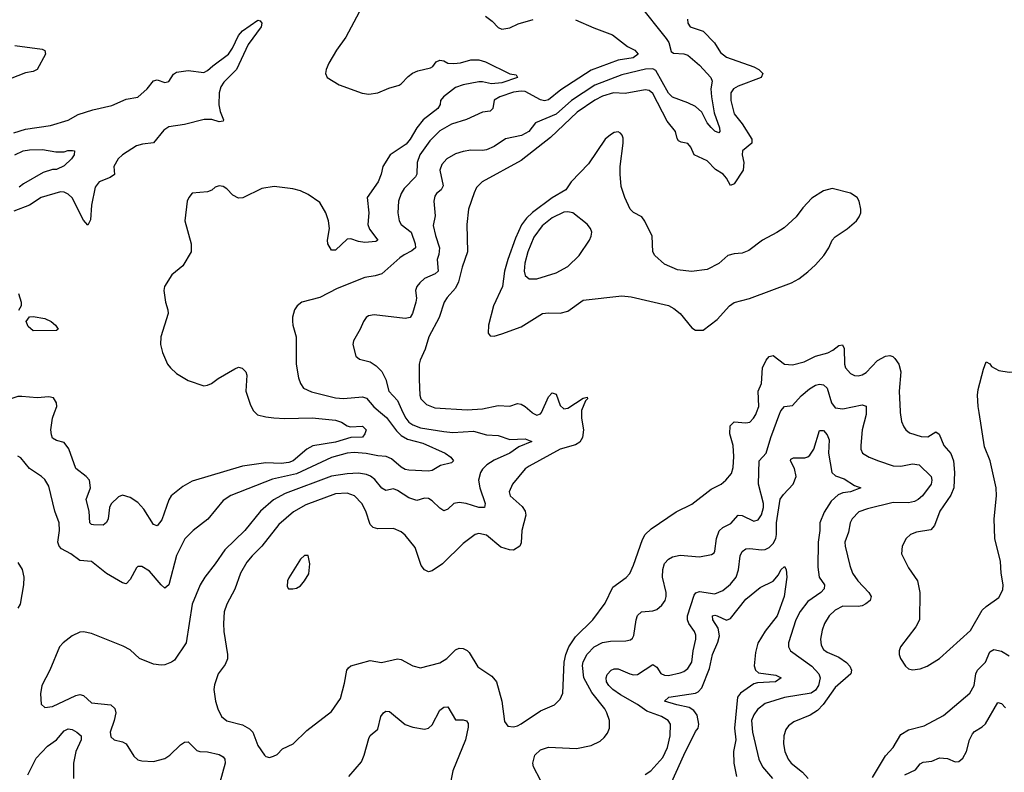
# Model space of a CAD drawing. Header units: inches. Extents: x 1245430 to 1420861, y 606325 to 671315.
# Tile 200 of 256: x 1373720 to 1378804, y 628142 to 632028. Entities that reach past the tile are written whole.
import ezdxf

# ---------------------------------------------------------------- set-up
doc = ezdxf.new("R2010")
doc.units = ezdxf.units.IN
doc.header["$MEASUREMENT"] = 0
doc.layers.add('B3672', color=7, linetype='Continuous')
doc.layers.add('B3673', color=7, linetype='Continuous')

msp = doc.modelspace()

# ---------------------------------------------------------------- linework, layer by layer
at = {"layer": 'B3672', "color": 5}
for points, elevation in [([(1375583.7, 630000), (1375614.3, 629974.3), (1375665.8, 629905.8), (1375690, 629881), (1375722.4, 629862.4), (1375801.6, 629841.6), (1375917, 629790), (1375946, 629770), (1375959.3, 629750), (1375950, 629740.7), (1375893.4, 629726.6), (1375850, 629700.2), (1375830, 629697.3), (1375730, 629702.4), (1375710, 629705.6), (1375690, 629716.8), (1375639.7, 629759.7), (1375612, 629772), (1375570, 629775.2), (1375508.5, 629788.5), (1375447.4, 629792.6), (1375410, 629789.9), (1375330, 629767.6), (1375150, 629683.6), (1375025.1, 629654.9), (1374810, 629570.7), (1374770, 629545.1), (1374690.9, 629449.1), (1374615.6, 629390), (1374573.1, 629346.9), (1374530, 629260.9), (1374490, 629109.6), (1374470, 629093.3), (1374450, 629109.6), (1374390, 629181), (1374350, 629204.2), (1374330, 629204.5), (1374323, 629197), (1374290, 629138.4), (1374270, 629115.6), (1374250, 629119.7), (1374168.1, 629168.1), (1374090, 629229.8), (1374030, 629235.6), (1373983.5, 629270), (1373936.3, 629296.3), (1373923.5, 629310), (1373916.5, 629330), (1373925.8, 629390), (1373923.5, 629430), (1373900.4, 629490), (1373870, 629619.3), (1373850, 629653.3), (1373831.6, 629670), (1373769.8, 629709.8), (1373726, 629766), (1373710, 629775.1)], 840), ([(1375699, 630000), (1375713.1, 629970), (1375730, 629950.1), (1375750, 629936.2), (1375790, 629920.8), (1375910, 629901.2), (1375957.1, 629897.1), (1376062.7, 629902.7), (1376130, 629884.3), (1376190, 629880.6), (1376250, 629859.7), (1376330, 629864), (1376363.8, 629850), (1376297.1, 629822.9), (1376250, 629789.4), (1376170, 629754.4), (1376132.7, 629730), (1376110, 629706.6), (1376099.1, 629690), (1376089.5, 629650), (1376095.3, 629610), (1376123.6, 629530), (1376120.7, 629510), (1376090.1, 629509.9), (1376025.1, 629530), (1375990, 629535.9), (1375962.4, 629530), (1375930, 629500.5), (1375910, 629492.8), (1375890, 629505.4), (1375850, 629544.1), (1375830, 629555.7), (1375810, 629557.2), (1375770, 629545), (1375730, 629558.8), (1375670, 629597.2), (1375650, 629605.3), (1375610, 629597.7), (1375590, 629609.8), (1375553.1, 629653.1), (1375531.2, 629671.2), (1375510, 629680.2), (1375470, 629687), (1375410, 629683.9), (1375330, 629670.4), (1375090, 629581), (1375030, 629549.1), (1374963.2, 629490), (1374882, 629390), (1374778.8, 629290), (1374730, 629218), (1374675, 629150), (1374651.2, 629110), (1374610.1, 629009.8), (1374579.6, 628810), (1374519, 628721), (1374503, 628710), (1374470, 628697.6), (1374450, 628694.8), (1374410, 628701.1), (1374339.3, 628730), (1374290, 628774), (1374253.6, 628793.6), (1374090, 628858), (1374050, 628866.6), (1374030, 628866), (1373990, 628846), (1373944, 628810), (1373926, 628790), (1373874.9, 628670), (1373834.9, 628590), (1373827.9, 628547.9), (1373830, 628494), (1373850, 628477.3), (1373890, 628481.3), (1374010, 628538.3), (1374030, 628543.6), (1374050, 628538), (1374090, 628500.2), (1374190.2, 628490.2), (1374211, 628471), (1374215.4, 628450), (1374207.9, 628410), (1374187.8, 628350), (1374190, 628325.5), (1374207.7, 628310), (1374250, 628300.2), (1374268.8, 628288.8), (1374310, 628225.3), (1374330, 628207.4), (1374350, 628200.9), (1374410, 628197.8), (1374470, 628213.1), (1374495.3, 628230), (1374550, 628284.3), (1374570, 628297.1), (1374590, 628299.7), (1374635.2, 628255.2), (1374650, 628249.4), (1374690, 628247.3), (1374750, 628233.6), (1374770, 628222), (1374778.5, 628210), (1374781.6, 628190), (1374753, 628090)], 860), ([(1374936.3, 630000), (1374948.3, 629988.3), (1374990, 629976.6), (1375032.2, 629972.2), (1375089, 629969), (1375230, 629972.5), (1375350, 629960.5), (1375381.3, 629950), (1375410, 629931.3), (1375426.6, 629926.6), (1375490.6, 629930), (1375508.5, 629910), (1375502.3, 629890), (1375490, 629871.6), (1375430, 629869.9), (1375350, 629847.1), (1375232.9, 629827.1), (1375202.6, 629810), (1375131.2, 629750), (1375110, 629742.3), (1375070, 629736.9), (1374990, 629739.2), (1374870, 629722.3), (1374610, 629644.5), (1374562.8, 629617.2), (1374501.3, 629570), (1374490, 629549.3), (1374454.4, 629445.6), (1374430, 629415.4), (1374410, 629421.1), (1374360.4, 629500.4), (1374330, 629534.6), (1374290, 629561.5), (1374250, 629572.5), (1374230, 629563.8), (1374192.1, 629527.9), (1374183.5, 629510), (1374176.6, 629450), (1374168.8, 629431.2), (1374150, 629418.4), (1374100.6, 629420.6), (1374090, 629422), (1374082.8, 629430), (1374079, 629490), (1374062.5, 629550), (1374084.7, 629610), (1374080.4, 629650), (1374063.5, 629670), (1374010, 629711), (1373972.7, 629812.7), (1373950, 629844.7), (1373910, 629856), (1373890, 629867.3), (1373883.8, 629883.8), (1373881.4, 629910), (1373888.7, 629971.3), (1373899.5, 630000)], 820), ([(1376621.2, 630000), (1376620.6, 629970), (1376631.4, 629910), (1376626.6, 629870), (1376612.6, 629847.4), (1376590, 629832.7), (1376510.3, 629810), (1376350, 629723.1), (1376330, 629708.2), (1376264.7, 629630), (1376248.2, 629590), (1376251.7, 629570), (1376313.8, 629513.8), (1376330.1, 629490.1), (1376333.9, 629470), (1376313.2, 629390), (1376310, 629326.6), (1376302.3, 629310), (1376270, 629289.8), (1376249.1, 629290.9), (1376204.1, 629304.1), (1376130, 629366.2), (1376090, 629374.5), (1376071, 629370), (1376010, 629323.1), (1375902.3, 629217.7), (1375850, 629182.7), (1375830, 629177.3), (1375810, 629186.9), (1375793.8, 629210), (1375762.5, 629302.5), (1375710, 629366.6), (1375690, 629384), (1375650, 629400.4), (1375570, 629399.8), (1375545.3, 629405.3), (1375530, 629422), (1375507.2, 629490), (1375485.8, 629530), (1375449.4, 629569.4), (1375410, 629583.9), (1375350, 629579.3), (1375197.4, 629522.6), (1375133.3, 629486.7), (1375058.2, 629421.8), (1374970, 629309.8), (1374919.6, 629260.4), (1374893, 629227), (1374859.8, 629170), (1374830, 629087.6), (1374789.2, 629010), (1374776.3, 628970), (1374771.9, 628910), (1374773.8, 628870), (1374793, 628750), (1374792.3, 628727.7), (1374781, 628699), (1374744.9, 628650), (1374726, 628594), (1374723.1, 628570), (1374730.4, 628510), (1374742.4, 628470), (1374761.3, 628430), (1374790, 628407.6), (1374870, 628386.5), (1374907.2, 628367.2), (1374924.4, 628350), (1374950, 628281), (1374984, 628230), (1374990, 628224), (1375010, 628219.1), (1375030, 628224.9), (1375050, 628234.8), (1375076.6, 628263.4), (1375132, 628290), (1375202.6, 628357.4), (1375330, 628457), (1375375.9, 628524.1), (1375397.5, 628602.5), (1375408.9, 628670), (1375417.7, 628682.3), (1375430, 628692.1), (1375530, 628720.3), (1375588.7, 628708.7), (1375670, 628727.4), (1375690, 628724.2), (1375750, 628692), (1375790, 628681.3), (1375890, 628706.9), (1375925.1, 628730), (1375970, 628774.3), (1375990, 628783.6), (1376010, 628781.7), (1376030, 628771.8), (1376040.2, 628760.2), (1376086, 628686), (1376157.9, 628637.9), (1376182.8, 628610), (1376210.3, 628509.8), (1376223.9, 628403.9), (1376241.1, 628381.1), (1376270, 628377.1), (1376290, 628382.6), (1376310, 628391.7), (1376410, 628460.2), (1376481.6, 628490), (1376510, 628520.4), (1376524.2, 628550), (1376531.3, 628710), (1376539.7, 628750), (1376554.9, 628790), (1376590, 628842.2), (1376679.2, 628930), (1376743.7, 629016.3), (1376782.4, 629097.6), (1376851.8, 629148.2), (1376870.8, 629169.2), (1376890, 629210.8), (1376936, 629344), (1376949.8, 629370), (1376981.1, 629398.9), (1377110, 629486.3), (1377190, 629526), (1377290, 629604.2), (1377342.4, 629630), (1377366, 629650), (1377394.7, 629685.3), (1377404.4, 629715.6), (1377408.2, 629771.8), (1377403.9, 629830), (1377387, 629890), (1377388.4, 629931.6), (1377410, 629951.9), (1377470, 629946.2), (1377490, 629950.2), (1377509.8, 629970), (1377521.1, 629990), (1377525.1, 630000)], 880), ([(1376365.5, 630000), (1376370, 629996), (1376390, 629986.7), (1376410, 629992.4), (1376413.5, 630000)], 880), ([(1376410, 628101.6), (1376373, 628170), (1376369.9, 628190.1), (1376380.2, 628230), (1376410, 628258.4), (1376450, 628272.5), (1376595.4, 628264.6), (1376670, 628280.8), (1376716.8, 628303.2), (1376738.6, 628321.4), (1376755.3, 628344.7), (1376765.1, 628370), (1376765.4, 628410), (1376752.2, 628450), (1376741, 628470), (1376674, 628554), (1376632.5, 628630), (1376626.3, 628693.7), (1376630, 628713.1), (1376650, 628752.1), (1376686, 628790), (1376730, 628811.9), (1376770, 628818.9), (1376850, 628820.7), (1376874.1, 628825.9), (1376884.6, 628835.4), (1376890.7, 628849.3), (1376902.5, 628930), (1376910, 628951.8), (1376930, 628970.2), (1376990, 628975.8), (1377010, 628982.7), (1377034.9, 629005.1), (1377052.4, 629030), (1377058.7, 629050), (1377058.4, 629070), (1377038.5, 629150), (1377040.7, 629190), (1377050, 629219.5), (1377070, 629243.2), (1377090, 629254.5), (1377130, 629263.8), (1377230, 629254.9), (1377293, 629267), (1377305.4, 629274.6), (1377310, 629284.7), (1377317.5, 629350), (1377331.7, 629388.3), (1377350, 629406), (1377392.6, 629427.4), (1377430, 629468.9), (1377450, 629468.3), (1377510, 629438.7), (1377533.8, 629446.2), (1377550, 629471.8), (1377560.1, 629510), (1377560.6, 629530), (1377535.2, 629630), (1377537.8, 629750), (1377574.6, 629790), (1377598.3, 629870), (1377644.5, 629995.5), (1377646.4, 630000)], 860), ([(1378090.8, 630000), (1378091, 629990), (1378070.2, 629910), (1378063.6, 629830), (1378062.8, 629810), (1378072.2, 629790), (1378106, 629770), (1378153.7, 629750), (1378230, 629724.7), (1378270, 629721.9), (1378330, 629734.7), (1378364, 629730), (1378425.8, 629670), (1378430.2, 629650), (1378425.8, 629630), (1378382.4, 629570), (1378359.6, 629550), (1378340, 629540), (1378310, 629532.7), (1378230, 629534.6), (1378096.9, 629503.1), (1378053.5, 629486.5), (1378018.9, 629450), (1378008.9, 629430), (1377998.8, 629381.2), (1377980.2, 629330), (1377982.4, 629310), (1378006.4, 629210), (1378020.7, 629170), (1378048.2, 629130), (1378105, 629070), (1378116.5, 629050), (1378112, 629030), (1378088.8, 629011.2), (1378070, 629002.5), (1378050, 628998.4), (1377970, 628999.4), (1377930, 628979.3), (1377899.7, 628950), (1377875, 628910), (1377863.3, 628876.6), (1377855, 628830), (1377858.4, 628798.4), (1377870, 628776.9), (1377890, 628762), (1377950, 628737.5), (1377989.2, 628709.2), (1378006.3, 628690), (1378015.2, 628670), (1378012.1, 628650), (1377930, 628579.4), (1377868.2, 628491.8), (1377838.7, 628461.3), (1377802.5, 628437.5), (1377716.9, 628403.1), (1377690, 628382.6), (1377676.7, 628363.3), (1377666, 628330), (1377663.7, 628290), (1377670.8, 628250), (1377688.2, 628210), (1377703.2, 628190), (1377762.5, 628142.5), (1377791.6, 628110)], 860), ([(1378266.6, 630000), (1378273.9, 629953.9), (1378285.2, 629925.2), (1378295.3, 629910), (1378314.8, 629894.8), (1378375.2, 629875.2), (1378410, 629874.6), (1378450, 629899.5), (1378468.6, 629888.6), (1378491.8, 629830), (1378527.6, 629787.6), (1378541, 629750), (1378547.5, 629690), (1378543.9, 629610), (1378527.8, 629572.2), (1378472, 629490), (1378444.1, 629415.9), (1378425.2, 629394.8), (1378350, 629381.7), (1378320.5, 629370), (1378297.6, 629350), (1378276.4, 629310), (1378272.7, 629270), (1378310, 629197.3), (1378355.6, 629130), (1378367.8, 629070), (1378365.7, 628930), (1378346.9, 628893.1), (1378267.3, 628790), (1378260.7, 628770), (1378260.7, 628750), (1378267.3, 628730), (1378294.8, 628690), (1378310, 628677.3), (1378330, 628670.6), (1378370, 628676.4), (1378405.2, 628690), (1378470, 628730.4), (1378630, 628874.4), (1378690, 628979.6), (1378710, 628998.6), (1378775.4, 629044.6), (1378796.4, 629083.6), (1378798, 629110), (1378788.3, 629170), (1378784.7, 629230), (1378756, 629350), (1378751.1, 629450), (1378763.1, 629570), (1378762.7, 629610), (1378731.2, 629750), (1378702.7, 629822.7), (1378673.9, 630000)], 880), ([(1376950, 628130.2), (1376978.8, 628150), (1377041.2, 628218.8), (1377064.5, 628270), (1377079.3, 628330), (1377081.1, 628390), (1377068.2, 628410), (1377034, 628430), (1376958.2, 628458.2), (1376910, 628492.8), (1376822.1, 628542.1), (1376783, 628570), (1376762.1, 628590), (1376750.6, 628610), (1376748, 628630), (1376753, 628647), (1376774, 628670), (1376790, 628676.5), (1376810, 628676.8), (1376870.1, 628650.1), (1376890, 628645), (1376910, 628647), (1376990, 628699.1), (1377010, 628685.7), (1377030, 628652.9), (1377050, 628643), (1377070, 628642.7), (1377130, 628656), (1377150, 628663.5), (1377170, 628678.5), (1377190.5, 628710), (1377197.1, 628770), (1377210.5, 628830), (1377210.5, 628850), (1377204.5, 628870), (1377175.8, 628910), (1377167.5, 628930), (1377167.8, 628950), (1377202.5, 629057.5), (1377212, 629068), (1377230, 629075), (1377310, 629064.2), (1377350, 629080.1), (1377390, 629113.3), (1377419.9, 629150), (1377432, 629188), (1377440.8, 629259.2), (1377450, 629282.7), (1377470, 629295.2), (1377490, 629298.2), (1377550, 629290.1), (1377570, 629292.2), (1377590, 629302), (1377610, 629323.5), (1377623.6, 629350), (1377627.7, 629370), (1377628.1, 629430), (1377647.6, 629552.4), (1377663.3, 629576.7), (1377713.7, 629630), (1377729.7, 629670), (1377720.3, 629710), (1377699.7, 629750), (1377702, 629758), (1377714.9, 629765.1), (1377773.9, 629766.1), (1377790, 629770.2), (1377800.8, 629779.2), (1377821, 629810), (1377850, 629906.8), (1377870, 629906), (1377890, 629883.8), (1377899.2, 629859.2), (1377896.6, 629790), (1377914.4, 629690), (1377932.2, 629672.2), (1377976.7, 629656.7), (1378030, 629622.3), (1378062.8, 629610), (1378009.4, 629590.6), (1377970, 629584.9), (1377946, 629574), (1377910, 629542), (1377874.4, 629485.6), (1377852.4, 629430), (1377852, 629390), (1377842.5, 629330), (1377841.6, 629201.6), (1377847.7, 629150), (1377875.6, 629110), (1377874.2, 629090), (1377857.5, 629070), (1377790, 629023.4), (1377750, 628972.3), (1377728.3, 628930), (1377690.2, 628810), (1377690.2, 628790), (1377699.6, 628770), (1377809.5, 628690), (1377847, 628650), (1377853.5, 628630), (1377845.2, 628590), (1377830, 628566), (1377807.6, 628550), (1377670, 628527.9), (1377570, 628497), (1377530, 628466.8), (1377510, 628439.2), (1377499.2, 628410), (1377503.3, 628350), (1377537.1, 628210), (1377556, 628170), (1377607.8, 628110)], 840), ([(1373710, 629226), (1373731.8, 629190), (1373741.5, 629150), (1373739.6, 629110), (1373721.5, 629010), (1373711, 628989)], 840), ([(1377070, 628055.6), (1377148.7, 628231.3), (1377210, 628352.6), (1377222.9, 628370), (1377226.8, 628390), (1377217.7, 628437.7), (1377201.1, 628461.1), (1377177.1, 628477.1), (1377114, 628490), (1377049.8, 628510.2), (1377072.3, 628530), (1377209.1, 628550.9), (1377223.1, 628556.9), (1377242, 628578), (1377282.1, 628677.9), (1377296.5, 628750), (1377325.1, 628814.9), (1377332.8, 628847.2), (1377326.2, 628886.2), (1377299.8, 628930), (1377298, 628950), (1377310, 628953.4), (1377322, 628950), (1377370, 628927.9), (1377390, 628935.8), (1377470, 629036.5), (1377544.2, 629095.8), (1377610.8, 629129.2), (1377637.5, 629162.5), (1377650, 629188), (1377670, 629204), (1377677, 629190), (1377680.8, 629150), (1377668.1, 629050), (1377631.9, 628950), (1377569.2, 628870.8), (1377531, 628809), (1377518.7, 628761.3), (1377512, 628692), (1377518.8, 628670), (1377535.1, 628655.1), (1377623.7, 628643.7), (1377651.8, 628630), (1377622.8, 628610), (1377530, 628603.4), (1377510, 628598.2), (1377442.3, 628550), (1377426.5, 628530), (1377411.4, 628370), (1377418.5, 628310), (1377406.5, 628250), (1377408.2, 628190), (1377421.4, 628121.4)], 820), ([(1378124.3, 628115.7), (1378190, 628228.1), (1378229.9, 628270.1), (1378270, 628337.1), (1378310, 628362.3), (1378390, 628382.3), (1378490, 628435.2), (1378625.4, 628550), (1378649.2, 628590.8), (1378656.5, 628650), (1378665, 628670), (1378707.5, 628710), (1378730, 628764), (1378750, 628775.6), (1378790, 628766.8), (1378830, 628743.2)], 860), ([(1378290, 628129), (1378345, 628155), (1378370, 628185.7), (1378385.2, 628194.8), (1378430, 628200.2), (1378470, 628216.6), (1378510, 628213.5), (1378550, 628196.2), (1378570, 628198), (1378590, 628215.6), (1378609.8, 628250), (1378624.8, 628310), (1378639.7, 628340.3), (1378650, 628353.4), (1378690, 628376.5), (1378707.1, 628392.9), (1378770, 628502), (1378790, 628497.7), (1378810, 628474.9)], 840), ([(1375418.8, 628121.2), (1375484.1, 628195.9), (1375499, 628230), (1375523, 628317), (1375530, 628331.7), (1375570, 628365.5), (1375584.7, 628430), (1375598.4, 628450), (1375610, 628458), (1375630, 628456), (1375710, 628389.3), (1375750, 628376.1), (1375810, 628365.3), (1375830, 628370.3), (1375850, 628387.2), (1375890, 628462.6), (1375910, 628478.5), (1375930, 628479.5), (1375970, 628413.4), (1376010, 628412.4), (1376027.4, 628407.4), (1376034.8, 628394.8), (1376035, 628375), (1376021.8, 628310), (1375956.1, 628150), (1375935.3, 628044.7)], 860), ([(1373762.5, 628130), (1373805.1, 628214.9), (1373863, 628277), (1373909.2, 628310), (1373950, 628356.1), (1373970, 628366.2), (1373990, 628363), (1374014.6, 628350), (1374036.9, 628330), (1374036.8, 628310), (1374010.1, 628250), (1373998, 628190), (1373998.2, 628110)], 840)]:
    msp.add_lwpolyline(points, dxfattribs=dict(at, elevation=elevation))
at = {"layer": 'B3672', "color": 5, "elevation": 920}
msp.add_lwpolyline([(1375210, 629262), (1375190, 629262), (1375170, 629242.9), (1375110, 629147), (1375103.2, 629130), (1375100.9, 629100.9), (1375108.6, 629088.6), (1375130, 629088.7), (1375150, 629092.2), (1375170, 629104.9), (1375191.1, 629130), (1375213, 629167), (1375218.2, 629218.2)], close=True, dxfattribs=at)
at = {"layer": 'B3673', "color": 5}
for points, elevation in [([(1375514.6, 632145.4), (1375403.1, 631936.9), (1375354.9, 631870), (1375316.5, 631803.5), (1375301.7, 631770), (1375299.5, 631750), (1375307.3, 631730), (1375370, 631691.6), (1375487.9, 631647.9), (1375522.4, 631642.4), (1375570, 631649.3), (1375626.5, 631673.5), (1375679.6, 631690), (1375690, 631695.8), (1375725, 631735), (1375748.3, 631751.8), (1375775.7, 631764.3), (1375841.2, 631778.8), (1375853.4, 631786.6), (1375870, 631809.2), (1375890, 631818.5), (1375910, 631815), (1375930, 631803.9), (1375961.3, 631801.3), (1375995.2, 631804.8), (1376050, 631819.9), (1376090, 631820.3), (1376125.8, 631810), (1376250, 631747.6), (1376282.8, 631742.8), (1376290.4, 631730), (1376210, 631701), (1376156.2, 631696.2), (1376110, 631706.2), (1376090, 631706.1), (1376010, 631691.6), (1375970, 631677.3), (1375909.1, 631630), (1375893, 631610), (1375890.2, 631590), (1375878.2, 631570), (1375802.5, 631510), (1375770, 631469.9), (1375735.9, 631410), (1375715.2, 631384.8), (1375632.1, 631330), (1375595.8, 631270), (1375586.8, 631230), (1375571.5, 631190), (1375514.7, 631110), (1375522.1, 631030), (1375518.2, 630970), (1375525.9, 630945.9), (1375568.5, 630890), (1375558.3, 630881.7), (1375502.8, 630877.2), (1375470, 630882.5), (1375430, 630896.8), (1375410, 630895.4), (1375350, 630838), (1375330, 630837), (1375310.9, 630870.9), (1375309.8, 630890), (1375319.5, 630950), (1375314, 630990), (1375300.7, 631030), (1375270, 631083.2), (1375210, 631125.5), (1375170, 631143.4), (1375130, 631154.7), (1375034.3, 631165.7), (1374970, 631155.3), (1374871.6, 631108.4), (1374850, 631106.3), (1374821.1, 631121.1), (1374790, 631155.1), (1374770, 631166), (1374750, 631169.6), (1374730, 631163.7), (1374711.7, 631148.3), (1374690, 631138.7), (1374610, 631131.5), (1374593, 631110), (1374585.3, 631090), (1374572.4, 630990), (1374605.6, 630870), (1374605.6, 630830), (1374562.3, 630757.7), (1374506, 630710), (1374466.7, 630650), (1374464.9, 630630), (1374472, 630570), (1374484.6, 630530), (1374485.7, 630510), (1374449.2, 630390.8), (1374447.1, 630350), (1374456.9, 630310), (1374483.6, 630250), (1374497.8, 630230), (1374530, 630200.8), (1374590, 630164.6), (1374670, 630138), (1374690, 630140.3), (1374710, 630148.9), (1374745.1, 630174.9), (1374830, 630225.3), (1374850, 630234.4), (1374868.8, 630228.8), (1374886.7, 630210), (1374892.3, 630192.3), (1374888.4, 630110), (1374910, 630043), (1374926, 630010), (1374936.3, 630000)], 820), ([(1376916, 632110), (1377058.5, 631930), (1377071.1, 631910), (1377083.8, 631863.8), (1377095.3, 631855.3), (1377150, 631850.7), (1377170, 631843.7), (1377230, 631792.1), (1377289.1, 631730), (1377296, 631710), (1377288.4, 631670), (1377291.5, 631630), (1377306.8, 631546.8), (1377333.8, 631470), (1377334.6, 631450), (1377330, 631442.9), (1377310, 631451.3), (1377290, 631471.1), (1377270, 631495.8), (1377241.6, 631550), (1377210, 631578.9), (1377170, 631599), (1377090, 631627.3), (1377070, 631649), (1377005.4, 631765.4), (1376990, 631773.3), (1376951.9, 631771.9), (1376830, 631743.6), (1376690, 631690.3), (1376570, 631609.9), (1376490, 631539.5), (1376384, 631496), (1376349.1, 631450), (1376310.3, 631430), (1376227.9, 631412.1), (1376170, 631372.7), (1376130, 631355), (1376110, 631351.6), (1376050, 631353.2), (1376010, 631347.4), (1375970, 631335.4), (1375924.7, 631310), (1375900, 631280), (1375889.5, 631250), (1375906.8, 631170), (1375896.9, 631150), (1375872.2, 631130), (1375863.3, 631116.7), (1375858.1, 631090), (1375865.3, 631014.8), (1375855.3, 630964.8), (1375866.6, 630913.4), (1375887.6, 630850), (1375883.9, 630816.1), (1375875.5, 630790), (1375881.5, 630730), (1375864.7, 630715.3), (1375810, 630691.2), (1375785.5, 630670), (1375770.9, 630650), (1375763.5, 630630), (1375768.8, 630590), (1375765.5, 630570), (1375748.1, 630510), (1375735.8, 630490), (1375710, 630484.4), (1375550, 630503.1), (1375521.6, 630498.4), (1375508.2, 630490), (1375494.4, 630470), (1375477.6, 630430), (1375443.1, 630370), (1375440.3, 630350), (1375454.8, 630290), (1375475.2, 630275.2), (1375530, 630261.1), (1375560.7, 630240.7), (1375590, 630212), (1375610.1, 630170.1), (1375626, 630110), (1375670, 630061.8), (1375699, 630000)], 860), ([(1376125.5, 632045.5), (1376159.6, 632019.6), (1376190, 631987.3), (1376210, 631978), (1376250, 631984.9), (1376294.3, 632005.7), (1376371.5, 632028.5)], 840), ([(1373690, 631443), (1373750, 631463.1), (1373878.6, 631481.4), (1373970, 631508.3), (1374022.4, 631537.6), (1374096.9, 631563.1), (1374195.2, 631584.8), (1374270, 631617), (1374330, 631627), (1374378.2, 631670), (1374410, 631711.4), (1374430, 631717.5), (1374470, 631703.6), (1374490, 631708.9), (1374513.7, 631746.3), (1374530, 631757.1), (1374590, 631764.8), (1374670, 631755.2), (1374690, 631765), (1374716.8, 631790), (1374797.6, 631850), (1374819, 631881), (1374850, 631945.5), (1374870, 631970.9), (1374950, 632025.3), (1374961.6, 632021.6), (1374970.2, 632010.2), (1374967.2, 631990), (1374900.2, 631899.8), (1374838.5, 631770), (1374774.6, 631705.4), (1374758.4, 631681.6), (1374750.5, 631650), (1374748.8, 631588.8), (1374754.3, 631554.3), (1374773, 631510), (1374770, 631504), (1374750, 631501.1), (1374712.2, 631512.2), (1374672.3, 631512.3), (1374570, 631487), (1374490, 631474.5), (1374463.3, 631456.7), (1374410, 631392), (1374354.2, 631385.7), (1374323.8, 631376.2), (1374250, 631330.6), (1374228.8, 631310), (1374206, 631270), (1374210, 631228.3), (1374187.2, 631212.8), (1374130.3, 631190), (1374110, 631162.9), (1374090.1, 631070), (1374086, 630994), (1374072.5, 630967.5), (1374050, 630992.8), (1373990, 631108.7), (1373970, 631127.4), (1373950, 631136.8), (1373930, 631138.2), (1373830, 631109.7), (1373770.1, 631069.9), (1373690, 631039.3)], 780), ([(1376590, 632027.6), (1376685, 631985), (1376781.3, 631950), (1376858.4, 631890), (1376897.1, 631870), (1376913.4, 631850), (1376887.3, 631830), (1376810, 631818.1), (1376670, 631767.2), (1376514.1, 631665.9), (1376450, 631613.9), (1376430, 631608.9), (1376410, 631614.4), (1376330, 631656.2), (1376310, 631659.1), (1376270, 631652.8), (1376198.9, 631630), (1376170, 631612.2), (1376163.2, 631570), (1376150, 631555.3), (1376110, 631549.8), (1376027.3, 631512.7), (1375950, 631489), (1375890, 631453.8), (1375837.9, 631402.1), (1375786, 631330), (1375771.9, 631290), (1375770.1, 631230), (1375764, 631216), (1375704.4, 631155.6), (1375689.4, 631130), (1375675.9, 631090), (1375672.1, 631030), (1375679.8, 630990), (1375690.2, 630970), (1375741, 630930), (1375762.5, 630870), (1375762.9, 630850), (1375745.4, 630834.6), (1375705.5, 630814.5), (1375682.5, 630797.4), (1375590, 630716.3), (1375554.9, 630705.1), (1375502.6, 630697.4), (1375359.6, 630640.4), (1375270, 630593.1), (1375177.3, 630570), (1375152.7, 630550), (1375139.5, 630530), (1375128.9, 630491.1), (1375128.8, 630471.2), (1375130.3, 630450), (1375147.6, 630390), (1375147.6, 630250), (1375159, 630179), (1375169.1, 630149.1), (1375186.1, 630126.1), (1375226.7, 630106.7), (1375350, 630076.3), (1375391.9, 630071.9), (1375490, 630080.6), (1375510, 630074), (1375549.1, 630029.1), (1375583.7, 630000)], 840), ([(1377168.5, 632030), (1377170.2, 632010), (1377182.4, 631990), (1377250, 631968.9), (1377307.8, 631907.8), (1377338.9, 631858.9), (1377370, 631833.8), (1377510, 631783.5), (1377536.5, 631770), (1377557.4, 631750), (1377548.8, 631730), (1377430, 631684.9), (1377405.4, 631670), (1377392.3, 631650), (1377392.5, 631610), (1377410, 631540.9), (1377450.8, 631490.8), (1377500.1, 631410), (1377500.2, 631390), (1377452.1, 631350), (1377451.1, 631330), (1377459.3, 631290), (1377455.2, 631250), (1377410, 631179.7), (1377390, 631171.8), (1377368.8, 631210), (1377352.2, 631230), (1377313.6, 631253.6), (1377270, 631298.9), (1377202.7, 631330), (1377185.3, 631370), (1377170, 631388.4), (1377135.3, 631395.3), (1377122.5, 631402.5), (1377114.6, 631414.6), (1377105.7, 631450), (1377062.9, 631502.9), (1376990, 631647.1), (1376970, 631662.9), (1376950, 631665.4), (1376847.1, 631647.1), (1376785.5, 631650), (1376730, 631632.6), (1376690, 631612.2), (1376599.3, 631550), (1376461.4, 631418.6), (1376310, 631301.4), (1376108.8, 631191.2), (1376079.1, 631160.9), (1376065.9, 631134.1), (1376037.8, 631050), (1376029.4, 630970.6), (1376031.6, 630830), (1376003.9, 630750), (1375986.3, 630673.7), (1375970, 630641.4), (1375926.6, 630593.4), (1375911.8, 630570), (1375885.8, 630490), (1375833.1, 630390), (1375813.7, 630326.4), (1375787.6, 630270), (1375783.2, 630250), (1375782, 630170), (1375786.8, 630090), (1375792, 630070), (1375821.1, 630041.1), (1375864.2, 630024.2), (1376030, 630014.3), (1376110, 630018.2), (1376190, 630035.3), (1376250, 630032.1), (1376290, 630046.5), (1376310, 630042.3), (1376330.6, 630030.6), (1376365.5, 630000)], 880), ([(1373694.5, 631894.5), (1373835.6, 631875.6), (1373849.1, 631869.1), (1373852.9, 631850), (1373810, 631769.9), (1373790, 631760.6), (1373750, 631754), (1373670, 631722.2)], 780), ([(1373694, 631330), (1373737.2, 631350), (1373770, 631356.1), (1373838, 631358), (1373906, 631346), (1373950, 631346), (1373968.1, 631351.9), (1373992.1, 631352.1), (1374002, 631350), (1374000.7, 631330), (1373987.7, 631310), (1373950, 631273), (1373910, 631253.7), (1373890, 631254), (1373841.4, 631238.6), (1373739.2, 631180.8), (1373716.3, 631163.7)], 760), ([(1373713.4, 630613.4), (1373727.9, 630570), (1373728.2, 630550), (1373712.9, 630527.1)], 780), ([(1377525.1, 630000), (1377537, 630030), (1377533.8, 630110), (1377549.9, 630150.1), (1377556.1, 630230), (1377574, 630270), (1377590, 630289), (1377610, 630293.8), (1377670, 630249.3), (1377710, 630245), (1377770, 630261), (1377830, 630290.1), (1377892.7, 630307.3), (1377918.8, 630321.2), (1377950, 630346), (1377968.7, 630348.7), (1377977.3, 630330), (1377978.6, 630250), (1377985, 630230), (1378010, 630200.8), (1378030, 630191.3), (1378050, 630189.1), (1378070, 630193.6), (1378090, 630206.9), (1378150, 630268.5), (1378190, 630290.9), (1378213.6, 630293.6), (1378229.3, 630289.3), (1378239.3, 630279.3), (1378259.6, 630250), (1378270.2, 630210.2), (1378261.8, 630110), (1378265.7, 630005.7), (1378266.6, 630000)], 880), ([(1373899.5, 630000), (1373910.8, 630030), (1373909.7, 630050), (1373894.8, 630074.8), (1373870, 630081.1), (1373810, 630075.1), (1373730, 630082.9), (1373710, 630081.5), (1373650, 630062.3), (1373623.5, 630063.5), (1373610, 630069.7), (1373592.6, 630092.6), (1373570.8, 630170.8), (1373560.7, 630190), (1373550, 630203.7), (1373510, 630219.3), (1373472.3, 630212.3), (1373390, 630180.4), (1373301.6, 630158.4), (1373250, 630134), (1373225.6, 630114.4), (1373210.1, 630089.9), (1373183.4, 630000)], 820), ([(1378673.9, 630000), (1378668.9, 630031.1), (1378666.6, 630090), (1378670, 630118), (1378696, 630224), (1378710, 630262), (1378730, 630251.3), (1378738, 630238), (1378776.2, 630216.2), (1378830, 630208.5), (1378890, 630211.7), (1378930, 630199.6), (1378962.8, 630182.7), (1379070, 630100.4), (1379128.9, 630030), (1379145.3, 630000)], 880), ([(1377646.4, 630000), (1377650, 630008.8), (1377670, 630030.3), (1377710, 630035.8), (1377754.6, 630085.4), (1377797.6, 630122.4), (1377830, 630141), (1377850, 630145.6), (1377870, 630142.4), (1377890, 630124.6), (1377912.1, 630050), (1377930, 630024.6), (1377970, 630017.9), (1378070, 630038.8), (1378090, 630032.4), (1378090.8, 630000)], 860), ([(1376413.5, 630000), (1376450, 630080.3), (1376470, 630102), (1376490, 630094.8), (1376510, 630035.3), (1376530, 630018.5), (1376550, 630021.8), (1376630, 630074.3), (1376650, 630078.8), (1376652.6, 630070), (1376640.7, 630059.3), (1376621.4, 630010), (1376621.2, 630000)], 880)]:
    msp.add_lwpolyline(points, dxfattribs=dict(at, elevation=elevation))
for points, elevation in [([(1376810, 631448.6), (1376790, 631444.6), (1376770, 631433.7), (1376743.2, 631410), (1376656.5, 631283.5), (1376568.1, 631190), (1376539.3, 631150), (1376470, 631107.4), (1376368.1, 631031.9), (1376337.1, 631002.8), (1376311.9, 630968.1), (1376280.5, 630899.5), (1376241.2, 630790), (1376223.6, 630730), (1376213.3, 630650), (1376167.3, 630550), (1376140.2, 630450), (1376139.5, 630410), (1376150, 630396.4), (1376170, 630394.3), (1376210, 630405.4), (1376310, 630442.2), (1376419.5, 630510), (1376450, 630514.3), (1376510, 630512.1), (1376550, 630522.6), (1376630, 630580.2), (1376830, 630601.8), (1376876.5, 630596.5), (1377070, 630552.4), (1377097.2, 630537.2), (1377130, 630510.6), (1377190, 630437.3), (1377210, 630424), (1377250, 630425.5), (1377320.9, 630479.1), (1377385.1, 630550), (1377410, 630568), (1377488.9, 630588.9), (1377706, 630670), (1377743.7, 630690), (1377790, 630725.3), (1377830, 630761.3), (1377871.5, 630810), (1377898, 630850), (1377916, 630890), (1377930, 630906.8), (1377992.6, 630947.4), (1378040.5, 630990), (1378055.1, 631010), (1378062.9, 631030), (1378062.9, 631050), (1378054.5, 631090), (1378045.2, 631110), (1378010, 631132.3), (1377915.9, 631155.9), (1377870, 631144.2), (1377810, 631105.6), (1377763.5, 631056.5), (1377730, 631009.6), (1377666.8, 630953.2), (1377630, 630928.2), (1377555.5, 630890), (1377484.2, 630835.8), (1377450, 630823.1), (1377410, 630819.1), (1377377.3, 630810), (1377330, 630768.3), (1377270, 630737.7), (1377188.3, 630728.3), (1377116, 630736), (1377050, 630764.7), (1376999.7, 630810), (1376989.7, 630830), (1376986.2, 630910), (1376947.3, 630987.3), (1376931.6, 631010), (1376890, 631032.6), (1376872.6, 631050), (1376843.8, 631110), (1376826.2, 631166.1), (1376820.3, 631230), (1376820.3, 631270), (1376835.8, 631390), (1376835.2, 631415.2), (1376831.7, 631431.7), (1376821.8, 631441.8)], 920), ([(1376550, 631036.2), (1376530, 631034.3), (1376470, 631004.8), (1376417.3, 630962.7), (1376375.1, 630904.9), (1376343.2, 630830), (1376328.3, 630770), (1376325.1, 630730), (1376330, 630706.7), (1376350, 630690.2), (1376390, 630689.2), (1376490, 630720.2), (1376550, 630753.8), (1376608.4, 630810), (1376663, 630890), (1376671.6, 630910), (1376673.6, 630930), (1376667.3, 630950), (1376650, 630971.5), (1376576.2, 631030)], 940), ([(1373790, 630421.5), (1373763.3, 630443.3), (1373754, 630470), (1373770, 630492.8), (1373790, 630494.6), (1373850, 630485.8), (1373882, 630470), (1373905.5, 630450), (1373919.1, 630430), (1373910, 630422.9)], 780)]:
    msp.add_lwpolyline(points, close=True, dxfattribs=dict(at, elevation=elevation))

doc.saveas('drawing.dxf')
